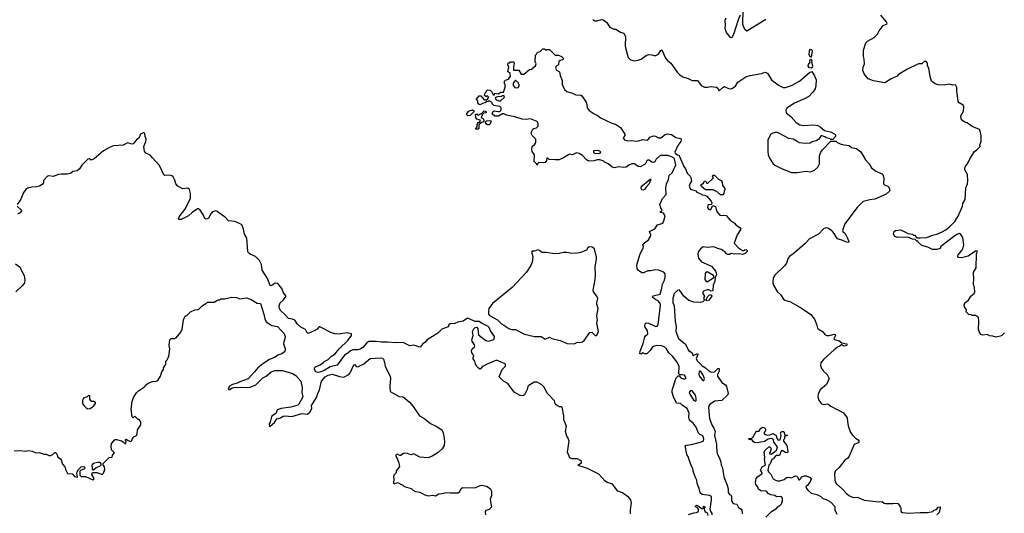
# Model space of a CAD drawing. Extents: x 2239831 to 2395310, y 665973 to 772585.
# Tile 59 of 144: x 2304790 to 2316714, y 683433 to 689411. Entities that reach past the tile are written whole.
import ezdxf

# ---------------------------------------------------------------- set-up
doc = ezdxf.new("R2010")
doc.units = 0

msp = doc.modelspace()

# ---------------------------------------------------------------- linework, layer by layer
at = {"layer": '0CON20XD'}
for points in [[(2313516, 689465), (2313491, 689409), (2313435, 689234), (2313415, 689197), (2313405, 689192), (2313397, 689197), (2313348, 689255), (2313332, 689305), (2313338, 689345), (2313332, 689405), (2313346, 689434)], [(2313826, 689414), (2313595, 689272), (2313572, 689292), (2313548, 689355), (2313552, 689535)], [(2316715, 685620), (2316683, 685587), (2316665, 685578), (2316615, 685568), (2316575, 685580), (2316535, 685582), (2316505, 685598), (2316455, 685592), (2316435, 685600), (2316412, 685622), (2316410, 685645), (2316402, 685655), (2316406, 685755), (2316400, 685805), (2316365, 685828), (2316325, 685830), (2316315, 685838), (2316285, 685842), (2316253, 685873), (2316257, 685897), (2316232, 685932), (2316227, 685955), (2316235, 685982), (2316282, 686015), (2316308, 686065), (2316347, 686095), (2316356, 686115), (2316354, 686165), (2316342, 686205), (2316346, 686285), (2316340, 686335), (2316342, 686355), (2316372, 686405), (2316378, 686575), (2316388, 686608), (2316375, 686612), (2316365, 686608), (2316275, 686548), (2316195, 686527), (2316161, 686531), (2316152, 686545), (2316153, 686565), (2316198, 686615), (2316215, 686650), (2316223, 686685), (2316213, 686775), (2316189, 686809), (2316172, 686822), (2316145, 686812), (2316115, 686792), (2315947, 686663), (2315935, 686642), (2315895, 686628), (2315845, 686628), (2315786, 686656), (2315715, 686678), (2315670, 686715), (2315665, 686730), (2315655, 686730), (2315635, 686750), (2315603, 686753), (2315545, 686778), (2315425, 686773), (2315390, 686785), (2315372, 686815), (2315380, 686845), (2315395, 686860), (2315455, 686868), (2315517, 686837), (2315545, 686820), (2315602, 686812), (2315615, 686800), (2315625, 686800), (2315655, 686770), (2315695, 686770), (2315775, 686772), (2315845, 686802), (2315895, 686812), (2315955, 686838), (2316005, 686868), (2316059, 686911), (2316113, 686967), (2316157, 687033), (2316208, 687155), (2316212, 687185), (2316240, 687235), (2316246, 687374), (2316270, 687425), (2316271, 687465), (2316268, 687535), (2316237, 687595), (2316237, 687615), (2316244, 687636), (2316270, 687665), (2316297, 687725), (2316353, 687815), (2316382, 687835), (2316420, 687875), (2316419, 687895), (2316433, 687935), (2316433, 688003), (2316427, 688047), (2316413, 688083), (2316325, 688118), (2316265, 688163), (2316235, 688170), (2316212, 688185), (2316192, 688212), (2316187, 688245), (2316220, 688305), (2316222, 688355), (2316214, 688375), (2316166, 688406), (2316155, 688422), (2316138, 688555), (2316140, 688590), (2316122, 688622), (2316085, 688620), (2316045, 688630), (2315985, 688619), (2315912, 688622), (2315878, 688635), (2315832, 688665), (2315814, 688724), (2315800, 688825), (2315784, 688854), (2315784, 688885), (2315765, 688910), (2315738, 688902), (2315715, 688878), (2315673, 688877), (2315532, 688808), (2315434, 688746), (2315415, 688728), (2315344, 688696), (2315265, 688647), (2315129, 688669), (2315066, 688696), (2315016, 688756), (2315000, 688795), (2315004, 688835), (2315019, 688875), (2315017, 688935), (2315009, 688965), (2315009, 689041), (2315035, 689130), (2315055, 689152), (2315136, 689194), (2315178, 689235), (2315198, 689275), (2315245, 689340), (2315295, 689360), (2315287, 689385), (2315219, 689465)], [(2311732, 689415), (2311755, 689398), (2311785, 689398), (2311835, 689412), (2311855, 689408), (2311895, 689382), (2311935, 689322), (2311985, 689298), (2312010, 689295), (2312065, 689262), (2312105, 689250), (2312127, 689205), (2312124, 689095), (2312131, 689055), (2312159, 688955), (2312185, 688926), (2312233, 688913), (2312280, 688920), (2312315, 688934), (2312375, 688976), (2312405, 688988), (2312445, 688986), (2312475, 688976), (2312495, 688979), (2312527, 688995), (2312555, 689040), (2312565, 689047), (2312610, 688945), (2312635, 688917), (2312676, 688886), (2312754, 688774), (2312785, 688742), (2312819, 688719), (2312885, 688700), (2312935, 688673), (2313000, 688675), (2313044, 688614), (2313085, 688593), (2313125, 688594), (2313155, 688601), (2313230, 688595), (2313244, 688584), (2313255, 688553), (2313265, 688554), (2313305, 688591), (2313325, 688601), (2313375, 688580), (2313395, 688576), (2313415, 688580), (2313459, 688605), (2313487, 688655), (2313585, 688719), (2313635, 688734), (2313772, 688758), (2313815, 688774), (2313845, 688764), (2313894, 688685), (2313914, 688665), (2313986, 688615), (2314035, 688591), (2314065, 688591), (2314135, 688613), (2314233, 688667), (2314355, 688773), (2314382, 688782), (2314415, 688732), (2314436, 688685), (2314433, 688615), (2314423, 688575), (2314397, 688535), (2314345, 688480), (2314295, 688451), (2314175, 688399), (2314081, 688339), (2314067, 688315), (2314073, 688285), (2314131, 688235), (2314194, 688165), (2314237, 688137), (2314285, 688128), (2314405, 688139), (2314455, 688131), (2314482, 688115), (2314535, 688068), (2314610, 688055), (2314660, 688025), (2314670, 688015), (2314670, 687995), (2314638, 687962), (2314615, 687960), (2314605, 687970), (2314555, 687980), (2314542, 687992), (2314495, 688010), (2314468, 687965), (2314435, 687944), (2314385, 687933), (2314363, 687917), (2314305, 687912), (2314235, 687922), (2314207, 687937), (2314155, 687963), (2314105, 687971), (2313985, 688039), (2313955, 688048), (2313911, 688039), (2313888, 688025), (2313852, 687955), (2313849, 687815), (2313855, 687775), (2313870, 687735), (2313916, 687665), (2313935, 687648), (2314022, 687605), (2314135, 687560), (2314205, 687559), (2314315, 687576), (2314365, 687570), (2314415, 687588), (2314456, 687624), (2314476, 687665), (2314477, 687763), (2314493, 687805), (2314514, 687836), (2314615, 687940), (2314675, 687940), (2314693, 687923), (2314725, 687908), (2314774, 687894), (2314835, 687887), (2314865, 687862), (2314925, 687850), (2314975, 687810), (2315034, 687714), (2315076, 687666), (2315107, 687617), (2315157, 687577), (2315233, 687545), (2315241, 687535), (2315254, 687494), (2315251, 687425), (2315266, 687406), (2315304, 687394), (2315315, 687382), (2315326, 687346), (2315324, 687335), (2315285, 687297), (2315145, 687236), (2315085, 687231), (2315005, 687209), (2314931, 687135), (2314782, 686938), (2314755, 686860), (2314757, 686845), (2314785, 686822), (2314810, 686775), (2314829, 686725), (2314826, 686714), (2314802, 686715), (2314758, 686738), (2314695, 686758), (2314643, 686837), (2314626, 686855), (2314585, 686881), (2314565, 686889), (2314545, 686886), (2314525, 686877), (2314465, 686814), (2314355, 686757), (2314301, 686699), (2314175, 686588), (2314111, 686545), (2314098, 686525), (2314075, 686461), (2314057, 686435), (2313934, 686316), (2313916, 686285), (2313912, 686225), (2313919, 686195), (2313965, 686118), (2314002, 686082), (2314038, 686028), (2314055, 686013), (2314124, 685994), (2314258, 685918), (2314370, 685840), (2314414, 685784), (2314439, 685725), (2314452, 685675), (2314470, 685660), (2314512, 685635), (2314544, 685594), (2314565, 685587), (2314595, 685588), (2314655, 685602), (2314665, 685599), (2314670, 685585), (2314650, 685545), (2314657, 685537), (2314715, 685521), (2314745, 685498), (2314802, 685485), (2314809, 685475), (2314803, 685465), (2314775, 685459), (2314757, 685465), (2314745, 685478), (2314723, 685457), (2314693, 685445), (2314652, 685415), (2314524, 685296), (2314493, 685257), (2314486, 685225), (2314499, 685189), (2314523, 685155), (2314567, 685115), (2314593, 685065), (2314560, 684995), (2314483, 684927), (2314460, 684875), (2314456, 684845), (2314466, 684805), (2314496, 684765), (2314525, 684753), (2314575, 684758), (2314611, 684731), (2314765, 684649), (2314809, 684589), (2314814, 684546), (2314824, 684494), (2314852, 684412), (2314878, 684375), (2314910, 684345), (2314945, 684324), (2314957, 684305), (2314945, 684288), (2314895, 684268), (2314834, 684125), (2314817, 684103), (2314781, 684075), (2314712, 683988), (2314665, 683944), (2314657, 683915), (2314663, 683835), (2314666, 683815), (2314679, 683795), (2314756, 683726), (2314805, 683671), (2314840, 683645), (2314885, 683626), (2314935, 683627), (2315015, 683592), (2315195, 683572), (2315235, 683578), (2315260, 683555), (2315275, 683550), (2315365, 683552), (2315375, 683558), (2315425, 683550), (2315450, 683525), (2315450, 683515), (2315460, 683505), (2315460, 683455), (2315481, 683441), (2315555, 683436), (2315696, 683444), (2315785, 683441), (2315850, 683455), (2315865, 683470), (2315896, 683484), (2315914, 683506), (2315935, 683510), (2315939, 683495), (2315923, 683445), (2315898, 683415)], [(2310338, 688405), (2310337, 688427), (2310320, 688445), (2310355, 688490), (2310375, 688490), (2310415, 688440), (2310445, 688440), (2310458, 688452), (2310468, 688478), (2310455, 688490), (2310445, 688480), (2310435, 688480), (2310420, 688495), (2310422, 688518), (2310438, 688532), (2310442, 688548), (2310455, 688560), (2310488, 688558), (2310508, 688538), (2310525, 688500), (2310538, 688502), (2310545, 688520), (2310585, 688512), (2310618, 688532), (2310650, 688535), (2310670, 688595), (2310668, 688625), (2310660, 688635), (2310660, 688665), (2310672, 688678), (2310708, 688692), (2310732, 688728), (2310728, 688758), (2310702, 688785), (2310712, 688835), (2310700, 688865), (2310705, 688890), (2310725, 688890), (2310735, 688900), (2310765, 688900), (2310780, 688885), (2310770, 688835), (2310772, 688802), (2310835, 688800), (2310862, 688752), (2310897, 688753), (2310965, 688810), (2310998, 688812), (2311000, 688825), (2311038, 688852), (2311043, 688875), (2311034, 688906), (2311035, 688980), (2311048, 688992), (2311061, 689019), (2311095, 689028), (2311125, 689060), (2311145, 689060), (2311165, 689040), (2311175, 689050), (2311205, 689050), (2311275, 688980), (2311315, 688982), (2311350, 688965), (2311370, 688945), (2311366, 688924), (2311335, 688918), (2311320, 688905), (2311316, 688864), (2311285, 688848), (2311280, 688825), (2311290, 688800), (2311328, 688778), (2311334, 688735), (2311358, 688675), (2311358, 688625), (2311387, 688567), (2311415, 688542), (2311483, 688523), (2311525, 688502), (2311585, 688496), (2311598, 688488), (2311651, 688411), (2311660, 688385), (2311664, 688344), (2311685, 688313), (2311745, 688272), (2311795, 688248), (2311825, 688222), (2311960, 688160), (2312005, 688148), (2312067, 688107), (2312120, 688025), (2312120, 688010), (2312100, 687975), (2312115, 687956), (2312155, 687946), (2312205, 687948), (2312255, 687941), (2312285, 687943), (2312335, 687959), (2312385, 687954), (2312404, 687965), (2312422, 687988), (2312465, 688004), (2312489, 687999), (2312525, 687979), (2312555, 687980), (2312608, 688022), (2312635, 688031), (2312685, 688022), (2312735, 687986), (2312795, 687971), (2312801, 687955), (2312795, 687935), (2312761, 687889), (2312723, 687805), (2312726, 687795), (2312755, 687775), (2312776, 687765), (2312782, 687755), (2312831, 687635), (2312852, 687605), (2312875, 687554), (2312911, 687515), (2312919, 687499), (2312924, 687455), (2312904, 687425), (2312899, 687395), (2312915, 687357), (2312977, 687337), (2312992, 687322), (2313045, 687300), (2313055, 687290), (2313087, 687287), (2313110, 687275), (2313162, 687215), (2313172, 687195), (2313168, 687172), (2313135, 687168), (2313125, 687160), (2313118, 687135), (2313130, 687115), (2313155, 687110), (2313185, 687160), (2313218, 687148), (2313228, 687098), (2313240, 687075), (2313270, 687045), (2313285, 687038), (2313315, 687043), (2313345, 687038), (2313395, 686984), (2313443, 686953), (2313465, 686922), (2313510, 686895), (2313522, 686875), (2313480, 686805), (2313442, 686705), (2313495, 686647), (2313545, 686617), (2313562, 686618), (2313575, 686628), (2313590, 686625), (2313600, 686615), (2313598, 686605), (2313575, 686578), (2313545, 686567), (2313505, 686574), (2313445, 686570), (2313405, 686578), (2313385, 686568), (2313365, 686567), (2313348, 686575), (2313329, 686599), (2313285, 686630), (2313245, 686642), (2313195, 686662), (2313115, 686651), (2313065, 686661), (2313035, 686636), (2313011, 686605), (2313002, 686575), (2313010, 686525), (2313047, 686477), (2313168, 686425), (2313215, 686366), (2313224, 686345), (2313229, 686321), (2313212, 686288), (2313209, 686245), (2313189, 686195), (2313185, 686130), (2313165, 686122), (2313135, 686138), (2313115, 686140), (2313070, 686125), (2313062, 686115), (2313062, 686095), (2313082, 686065), (2313073, 686035), (2313082, 686015), (2313063, 685995), (2313035, 685987), (2312955, 685992), (2312895, 686012), (2312831, 686061), (2312785, 686133), (2312775, 686138), (2312755, 686133), (2312717, 686095), (2312699, 686035), (2312700, 685985), (2312714, 685944), (2312722, 685822), (2312729, 685755), (2312742, 685695), (2312734, 685635), (2312770, 685550), (2312852, 685482), (2312890, 685405), (2312929, 685379), (2312944, 685344), (2312998, 685368), (2313002, 685355), (2312984, 685305), (2312999, 685275), (2313055, 685219), (2313095, 685197), (2313139, 685155), (2313165, 685144), (2313203, 685147), (2313245, 685186), (2313262, 685185), (2313262, 685155), (2313242, 685115), (2313241, 685095), (2313295, 685016), (2313338, 684988), (2313350, 684970), (2313368, 684885), (2313362, 684865), (2313295, 684799), (2313205, 684790), (2313143, 684745), (2313133, 684717), (2313135, 684665), (2313143, 684583), (2313170, 684505), (2313195, 684465), (2313211, 684425), (2313205, 684375), (2313230, 684270), (2313229, 684225), (2313238, 684155), (2313261, 684111), (2313280, 684055), (2313285, 684015), (2313301, 683985), (2313319, 683875), (2313359, 683775), (2313371, 683731), (2313369, 683685), (2313385, 683660), (2313400, 683655), (2313412, 683635), (2313410, 683585), (2313431, 683551), (2313475, 683542), (2313493, 683503), (2313535, 683478), (2313538, 683425)], [(2314375, 688957), (2314365, 688957), (2314350, 688985), (2314353, 689035), (2314365, 689054), (2314380, 689050), (2314387, 689035), (2314375, 688957)], [(2314375, 688826), (2314355, 688828), (2314338, 688848), (2314341, 688869), (2314361, 688895), (2314358, 688915), (2314365, 688932), (2314375, 688932), (2314382, 688915), (2314378, 688895), (2314392, 688855), (2314385, 688834), (2314375, 688826)], [(2310805, 688588), (2310825, 688592), (2310840, 688605), (2310840, 688625), (2310830, 688635), (2310830, 688645), (2310795, 688680), (2310768, 688642), (2310768, 688615), (2310785, 688592), (2310805, 688588)], [(2310605, 688420), (2310660, 688475), (2310658, 688488), (2310635, 688490), (2310625, 688480), (2310575, 688478), (2310552, 688468), (2310550, 688455), (2310562, 688442), (2310595, 688430), (2310605, 688420)], [(2313176, 683415), (2313174, 683434), (2313160, 683455), (2313153, 683485), (2313169, 683595), (2313166, 683635), (2313145, 683650), (2313055, 683661), (2313031, 683681), (2313020, 683735), (2312994, 683795), (2312991, 683835), (2312969, 683875), (2312947, 683945), (2312943, 683975), (2312925, 684006), (2312895, 684092), (2312890, 684115), (2312871, 684145), (2312850, 684250), (2312863, 684257), (2312924, 684266), (2313045, 684297), (2313069, 684311), (2313077, 684335), (2313062, 684372), (2313025, 684389), (2313009, 684405), (2312984, 684475), (2312944, 684525), (2312903, 684563), (2312894, 684594), (2312897, 684645), (2312874, 684704), (2312815, 684740), (2312794, 684764), (2312745, 684766), (2312706, 684845), (2312691, 684895), (2312690, 684925), (2312738, 685075), (2312765, 685100), (2312778, 685098), (2312798, 685075), (2312825, 685060), (2312847, 685063), (2312860, 685075), (2312840, 685105), (2312805, 685112), (2312785, 685110), (2312773, 685123), (2312775, 685215), (2312749, 685269), (2312695, 685338), (2312653, 685375), (2312624, 685425), (2312604, 685445), (2312565, 685463), (2312505, 685467), (2312467, 685453), (2312449, 685441), (2312425, 685403), (2312385, 685364), (2312360, 685365), (2312335, 685378), (2312315, 685360), (2312302, 685365), (2312303, 685395), (2312342, 685488), (2312361, 685569), (2312368, 685582), (2312398, 685605), (2312391, 685645), (2312361, 685695), (2312364, 685726), (2312375, 685739), (2312405, 685738), (2312495, 685696), (2312509, 685701), (2312520, 685715), (2312549, 685955), (2312546, 685974), (2312525, 686004), (2312482, 686025), (2312448, 686055), (2312463, 686067), (2312545, 686089), (2312568, 686158), (2312574, 686207), (2312598, 686255), (2312608, 686295), (2312606, 686335), (2312591, 686355), (2312525, 686378), (2312485, 686381), (2312435, 686370), (2312395, 686371), (2312346, 686344), (2312325, 686345), (2312285, 686375), (2312268, 686395), (2312264, 686444), (2312306, 686575), (2312342, 686645), (2312344, 686665), (2312336, 686685), (2312340, 686695), (2312405, 686746), (2312429, 686785), (2312433, 686805), (2312418, 686845), (2312483, 686877), (2312513, 686925), (2312567, 686943), (2312581, 686955), (2312591, 686975), (2312606, 687036), (2312585, 687070), (2312550, 687075), (2312552, 687088), (2312570, 687095), (2312553, 687133), (2312544, 687175), (2312576, 687245), (2312617, 687295), (2312614, 687376), (2312624, 687425), (2312649, 687475), (2312657, 687525), (2312693, 687555), (2312737, 687655), (2312718, 687728), (2312702, 687742), (2312645, 687767), (2312545, 687768), (2312497, 687723), (2312480, 687690), (2312465, 687682), (2312445, 687686), (2312415, 687709), (2312395, 687710), (2312385, 687702), (2312365, 687661), (2312305, 687631), (2312281, 687632), (2312235, 687664), (2312205, 687666), (2312165, 687651), (2312134, 687626), (2312107, 687623), (2312045, 687630), (2311995, 687616), (2311965, 687624), (2311915, 687664), (2311872, 687685), (2311854, 687704), (2311816, 687716), (2311784, 687716), (2311745, 687700), (2311695, 687697), (2311675, 687701), (2311655, 687714), (2311605, 687767), (2311565, 687791), (2311535, 687797), (2311515, 687792), (2311485, 687774), (2311445, 687782), (2311438, 687775), (2311375, 687737), (2311324, 687716), (2311275, 687714), (2311205, 687720), (2311193, 687723), (2311175, 687740), (2311168, 687705), (2311155, 687682), (2311135, 687677), (2311078, 687682), (2311060, 687665), (2311055, 687650), (2311050, 687665), (2311020, 687695), (2311023, 687773), (2310997, 687815), (2310992, 687838), (2310998, 687875), (2311028, 687902), (2311040, 687925), (2311042, 687965), (2310995, 688008), (2310986, 688035), (2310989, 688055), (2311005, 688086), (2311018, 688095), (2311048, 688102), (2311069, 688121), (2311070, 688155), (2311058, 688178), (2310975, 688211), (2310925, 688201), (2310875, 688206), (2310786, 688236), (2310685, 688256), (2310655, 688272), (2310638, 688272), (2310589, 688241), (2310544, 688244), (2310513, 688273), (2310520, 688295), (2310535, 688308), (2310585, 688298), (2310605, 688300), (2310618, 688312), (2310622, 688325), (2310622, 688342), (2310605, 688360), (2310533, 688373), (2310512, 688392), (2310510, 688405), (2310498, 688418), (2310475, 688428), (2310465, 688420), (2310442, 688418), (2310427, 688403), (2310393, 688397), (2310365, 688382), (2310342, 688392), (2310338, 688405)], [(2310218, 688248), (2310200, 688265), (2310227, 688303), (2310275, 688320), (2310288, 688308), (2310290, 688295), (2310245, 688252), (2310218, 688248)], [(2310335, 688080), (2310310, 688085), (2310330, 688115), (2310330, 688145), (2310338, 688152), (2310340, 688165), (2310358, 688172), (2310368, 688182), (2310370, 688195), (2310325, 688208), (2310313, 688225), (2310310, 688265), (2310325, 688270), (2310335, 688260), (2310355, 688260), (2310365, 688270), (2310378, 688272), (2310413, 688307), (2310435, 688300), (2310440, 688295), (2310438, 688282), (2310412, 688278), (2310392, 688258), (2310390, 688245), (2310380, 688235), (2310382, 688222), (2310395, 688220), (2310408, 688208), (2310410, 688185), (2310398, 688172), (2310382, 688168), (2310352, 688138), (2310350, 688095), (2310335, 688080)], [(2310475, 688138), (2310455, 688138), (2310442, 688145), (2310430, 688165), (2310430, 688175), (2310442, 688188), (2310485, 688192), (2310500, 688185), (2310489, 688151), (2310475, 688138)], [(2312187, 683425), (2312186, 683475), (2312200, 683565), (2312193, 683595), (2312167, 683625), (2312091, 683681), (2312035, 683700), (2311968, 683788), (2311905, 683808), (2311875, 683825), (2311805, 683907), (2311666, 683976), (2311555, 684012), (2311560, 684025), (2311594, 684046), (2311592, 684062), (2311575, 684076), (2311545, 684091), (2311475, 684093), (2311452, 684105), (2311424, 684175), (2311446, 684305), (2311431, 684345), (2311416, 684366), (2311400, 684425), (2311410, 684490), (2311381, 684565), (2311379, 684615), (2311358, 684718), (2311353, 684723), (2311325, 684724), (2311285, 684746), (2311273, 684765), (2311265, 684796), (2311181, 684885), (2311139, 684965), (2311115, 684991), (2311055, 685022), (2311020, 685020), (2310957, 684983), (2310945, 684968), (2310936, 684934), (2310903, 684867), (2310885, 684856), (2310851, 684861), (2310780, 684900), (2310700, 685005), (2310650, 685035), (2310598, 685085), (2310634, 685176), (2310672, 685215), (2310673, 685235), (2310668, 685245), (2310565, 685289), (2310451, 685239), (2310395, 685213), (2310365, 685180), (2310345, 685192), (2310322, 685215), (2310308, 685245), (2310303, 685275), (2310283, 685305), (2310281, 685319), (2310290, 685345), (2310267, 685377), (2310261, 685405), (2310269, 685425), (2310301, 685455), (2310296, 685475), (2310268, 685518), (2310266, 685535), (2310280, 685585), (2310275, 685635), (2310291, 685669), (2310305, 685683), (2310325, 685687), (2310340, 685670), (2310345, 685593), (2310436, 685526), (2310465, 685519), (2310525, 685534), (2310537, 685545), (2310539, 685575), (2310492, 685642), (2310477, 685685), (2310465, 685697), (2310384, 685734), (2310356, 685756), (2310305, 685757), (2310215, 685796), (2310159, 685761), (2310095, 685747), (2310059, 685731), (2310002, 685728), (2309988, 685715), (2309977, 685693), (2309902, 685665), (2309854, 685616), (2309725, 685536), (2309701, 685505), (2309669, 685481), (2309645, 685450), (2309635, 685447), (2309565, 685469), (2309513, 685463), (2309435, 685500), (2309345, 685496), (2309245, 685506), (2309166, 685506), (2309105, 685515), (2309018, 685512), (2308994, 685496), (2308945, 685441), (2308915, 685422), (2308885, 685413), (2308823, 685415), (2308795, 685402), (2308765, 685372), (2308725, 685349), (2308635, 685228), (2308551, 685209), (2308485, 685168), (2308425, 685142), (2308405, 685137), (2308377, 685147), (2308359, 685175), (2308362, 685195), (2308374, 685206), (2308429, 685231), (2308485, 685275), (2308525, 685295), (2308565, 685335), (2308608, 685362), (2308658, 685425), (2308763, 685525), (2308807, 685585), (2308808, 685605), (2308755, 685618), (2308655, 685602), (2308605, 685607), (2308565, 685620), (2308425, 685692), (2308415, 685690), (2308391, 685665), (2308355, 685642), (2308285, 685609), (2308270, 685620), (2308251, 685661), (2308195, 685686), (2308155, 685725), (2308122, 685772), (2308095, 685785), (2308045, 685793), (2307999, 685839), (2307950, 685890), (2307934, 685924), (2307934, 685945), (2307945, 685982), (2307985, 686020), (2308017, 686065), (2307984, 686104), (2307964, 686155), (2307915, 686215), (2307885, 686222), (2307845, 686192), (2307835, 686189), (2307825, 686194), (2307793, 686275), (2307728, 686378), (2307720, 686445), (2307693, 686495), (2307645, 686545), (2307580, 686570), (2307559, 686589), (2307553, 686605), (2307539, 686765), (2307512, 686815), (2307500, 686875), (2307480, 686925), (2307453, 686945), (2307395, 686967), (2307317, 686977), (2307285, 687011), (2307180, 687090), (2307165, 687095), (2307125, 687085), (2307102, 687055), (2307078, 687002), (2307046, 686997), (2307031, 687005), (2307017, 687045), (2306975, 687106), (2306955, 687120), (2306945, 687120), (2306877, 687075), (2306834, 687036), (2306745, 686992), (2306721, 686991), (2306715, 687005), (2306722, 687025), (2306789, 687111), (2306857, 687245), (2306860, 687305), (2306845, 687354), (2306825, 687370), (2306765, 687364), (2306704, 687395), (2306682, 687422), (2306669, 687469), (2306647, 687507), (2306631, 687521), (2306605, 687529), (2306546, 687526), (2306535, 687534), (2306485, 687644), (2306399, 687739), (2306369, 687769), (2306316, 687795), (2306301, 687821), (2306295, 687875), (2306318, 687935), (2306321, 687965), (2306309, 687995), (2306306, 688035), (2306295, 688044), (2306285, 688042), (2306254, 688025), (2306232, 687978), (2306204, 687957), (2306165, 687906), (2306154, 687904), (2306095, 687920), (2306045, 687892), (2305925, 687882), (2305885, 687868), (2305805, 687822), (2305692, 687725), (2305655, 687710), (2305635, 687726), (2305615, 687724), (2305541, 687649), (2305515, 687604), (2305485, 687581), (2305435, 687571), (2305405, 687550), (2305365, 687539), (2305295, 687541), (2305260, 687535), (2305195, 687511), (2305145, 687521), (2305125, 687518), (2305080, 687465), (2305080, 687435), (2305063, 687417), (2305030, 687395), (2304997, 687387), (2304937, 687383), (2304885, 687370), (2304864, 687356), (2304835, 687318), (2304804, 687236), (2304758, 687172)], [(2311815, 687791), (2311828, 687805), (2311815, 687820), (2311793, 687827), (2311740, 687825), (2311740, 687805), (2311753, 687793), (2311815, 687791)], [(2313305, 687290), (2313275, 687290), (2313235, 687328), (2313189, 687349), (2313095, 687350), (2313045, 687390), (2313038, 687412), (2313069, 687431), (2313085, 687458), (2313100, 687455), (2313105, 687440), (2313115, 687430), (2313125, 687430), (2313188, 687492), (2313190, 687505), (2313180, 687515), (2313182, 687528), (2313205, 687528), (2313252, 687482), (2313283, 687463), (2313297, 687445), (2313302, 687405), (2313330, 687365), (2313330, 687345), (2313323, 687337), (2313318, 687305), (2313305, 687290)], [(2312335, 687347), (2312325, 687350), (2312317, 687365), (2312318, 687385), (2312332, 687405), (2312425, 687482), (2312435, 687480), (2312415, 687424), (2312371, 687379), (2312355, 687354), (2312335, 687347)], [(2304761, 687151), (2304810, 687105), (2304810, 687095), (2304795, 687072), (2304765, 687057)], [(2311505, 685484), (2311545, 685504), (2311565, 685500), (2311605, 685508), (2311625, 685525), (2311695, 685623), (2311720, 685625), (2311765, 685584), (2311782, 685598), (2311800, 685635), (2311778, 685735), (2311788, 685778), (2311780, 685825), (2311794, 685915), (2311779, 685965), (2311779, 685985), (2311793, 686035), (2311781, 686065), (2311738, 686115), (2311734, 686135), (2311758, 686265), (2311763, 686325), (2311760, 686415), (2311776, 686516), (2311776, 686536), (2311749, 686635), (2311722, 686655), (2311688, 686662), (2311671, 686649), (2311655, 686622), (2311585, 686592), (2311545, 686582), (2311475, 686580), (2311415, 686593), (2311375, 686592), (2311325, 686578), (2311265, 686577), (2311165, 686591), (2311135, 686590), (2311115, 686592), (2311085, 686616), (2311065, 686624), (2311025, 686608), (2310994, 686606), (2310992, 686585), (2311006, 686545), (2310995, 686475), (2310980, 686435), (2310927, 686353), (2310755, 686166), (2310515, 685975), (2310473, 685915), (2310466, 685874), (2310467, 685845), (2310478, 685828), (2310575, 685777), (2310626, 685726), (2310655, 685713), (2310712, 685672), (2310745, 685659), (2310795, 685659), (2310902, 685602), (2311024, 685576), (2311105, 685574), (2311155, 685544), (2311208, 685568), (2311235, 685551), (2311335, 685526), (2311420, 685490), (2311505, 685484)], [(2304741, 686455), (2304794, 686415), (2304804, 686384), (2304846, 686314), (2304852, 686255), (2304848, 686225), (2304829, 686195), (2304745, 686116)], [(2313102, 686242), (2313125, 686242), (2313200, 686295), (2313192, 686315), (2313115, 686356), (2313095, 686346), (2313091, 686335), (2313086, 686265), (2313102, 686242)], [(2304725, 684189), (2304804, 684194), (2304855, 684187), (2304895, 684192), (2304940, 684185), (2304985, 684167), (2305025, 684170), (2305085, 684150), (2305109, 684149), (2305145, 684132), (2305165, 684132), (2305190, 684145), (2305215, 684170), (2305225, 684170), (2305238, 684155), (2305250, 684115), (2305284, 684094), (2305292, 684082), (2305310, 684030), (2305338, 683995), (2305348, 683955), (2305370, 683915), (2305425, 683910), (2305455, 683880), (2305485, 683870), (2305490, 683875), (2305483, 683915), (2305488, 683935), (2305502, 683965), (2305535, 683998), (2305565, 684002), (2305577, 683987), (2305575, 683970), (2305528, 683952), (2305518, 683942), (2305520, 683895), (2305535, 683880), (2305587, 683877), (2305675, 683840), (2305688, 683845), (2305690, 683855), (2305663, 683903), (2305672, 683928), (2305725, 683928), (2305787, 683903), (2305805, 683920), (2305822, 683965), (2305818, 683995), (2305800, 684015), (2305802, 684038), (2305875, 684110), (2305908, 684112), (2305912, 684138), (2305940, 684165), (2305903, 684203), (2305898, 684245), (2305902, 684275), (2305935, 684320), (2305945, 684328), (2305963, 684327), (2306025, 684310), (2306045, 684300), (2306065, 684280), (2306075, 684280), (2306080, 684305), (2306070, 684315), (2306072, 684328), (2306085, 684330), (2306103, 684313), (2306138, 684302), (2306150, 684315), (2306155, 684340), (2306172, 684358), (2306203, 684377), (2306213, 684395), (2306217, 684445), (2306258, 684505), (2306258, 684535), (2306250, 684555), (2306235, 684570), (2306225, 684570), (2306185, 684610), (2306165, 684590), (2306153, 684603), (2306139, 684695), (2306154, 684786), (2306169, 684835), (2306205, 684892), (2306228, 684915), (2306290, 684955), (2306310, 684975), (2306314, 684986), (2306345, 685010), (2306372, 685018), (2306395, 685030), (2306445, 685032), (2306465, 685040), (2306497, 685093), (2306512, 685145), (2306530, 685175), (2306533, 685197), (2306560, 685235), (2306560, 685275), (2306580, 685295), (2306580, 685305), (2306597, 685333), (2306608, 685425), (2306602, 685465), (2306610, 685535), (2306625, 685550), (2306665, 685550), (2306685, 685560), (2306742, 685628), (2306756, 685665), (2306773, 685775), (2306795, 685820), (2306805, 685830), (2306815, 685830), (2306860, 685875), (2306913, 685897), (2306957, 685903), (2307000, 685945), (2307035, 685970), (2307045, 685970), (2307065, 685990), (2307145, 685990), (2307178, 686012), (2307195, 686020), (2307215, 686020), (2307225, 686030), (2307275, 686032), (2307355, 686050), (2307415, 686048), (2307455, 686032), (2307535, 686042), (2307595, 686022), (2307665, 685977), (2307706, 685976), (2307745, 685846), (2307757, 685787), (2307774, 685754), (2307845, 685708), (2307912, 685695), (2307958, 685648), (2307990, 685615), (2308003, 685575), (2308002, 685545), (2307989, 685511), (2307986, 685486), (2308010, 685415), (2307994, 685385), (2307965, 685365), (2307915, 685350), (2307885, 685324), (2307815, 685294), (2307735, 685244), (2307673, 685195), (2307635, 685146), (2307555, 685063), (2307455, 685026), (2307425, 685009), (2307367, 684995), (2307329, 684975), (2307316, 684946), (2307324, 684934), (2307335, 684932), (2307365, 684951), (2307384, 684956), (2307465, 684962), (2307545, 684956), (2307580, 684960), (2307650, 684990), (2307734, 685075), (2307776, 685094), (2307834, 685146), (2307879, 685161), (2307972, 685162), (2308094, 685125), (2308133, 685103), (2308194, 685035), (2308212, 684955), (2308208, 684898), (2308219, 684845), (2308171, 684755), (2308157, 684743), (2308075, 684719), (2307957, 684703), (2307908, 684685), (2307894, 684646), (2307845, 684608), (2307834, 684586), (2307824, 684536), (2307811, 684515), (2307814, 684484), (2307825, 684488), (2307875, 684535), (2307905, 684576), (2307949, 684591), (2307979, 684611), (2308005, 684615), (2308085, 684605), (2308205, 684641), (2308275, 684633), (2308303, 684657), (2308321, 684685), (2308327, 684705), (2308325, 684738), (2308385, 684835), (2308400, 684885), (2308422, 684928), (2308446, 685035), (2308491, 685085), (2308525, 685105), (2308575, 685120), (2308662, 685092), (2308715, 685084), (2308774, 685116), (2308794, 685136), (2308835, 685232), (2308850, 685235), (2308863, 685213), (2308875, 685208), (2308895, 685210), (2308956, 685244), (2309035, 685308), (2309155, 685317), (2309182, 685312), (2309195, 685300), (2309209, 685259), (2309215, 685210), (2309276, 685095), (2309281, 685065), (2309271, 684975), (2309275, 684910), (2309385, 684848), (2309425, 684842), (2309451, 684831), (2309510, 684780), (2309555, 684728), (2309633, 684613), (2309685, 684586), (2309765, 684521), (2309835, 684490), (2309903, 684443), (2309919, 684409), (2309931, 684345), (2309936, 684295), (2309931, 684255), (2309907, 684215), (2309859, 684171), (2309785, 684124), (2309735, 684104), (2309634, 684114), (2309565, 684153), (2309525, 684142), (2309485, 684158), (2309448, 684162), (2309430, 684155), (2309405, 684132), (2309395, 684132), (2309365, 684150), (2309354, 684146), (2309344, 684136), (2309344, 684125), (2309363, 684095), (2309383, 684045), (2309390, 683995), (2309360, 683965), (2309350, 683945), (2309350, 683925), (2309322, 683895), (2309318, 683875), (2309322, 683845), (2309318, 683798), (2309325, 683792), (2309365, 683808), (2309430, 683775), (2309448, 683758), (2309530, 683735), (2309547, 683717), (2309585, 683697), (2309635, 683690), (2309698, 683655), (2309735, 683646), (2309795, 683653), (2309827, 683643), (2309865, 683669), (2309908, 683672), (2309955, 683687), (2310005, 683680), (2310099, 683681), (2310121, 683699), (2310138, 683735), (2310155, 683746), (2310285, 683741), (2310315, 683746), (2310365, 683770), (2310385, 683773), (2310445, 683762), (2310488, 683735), (2310503, 683703), (2310502, 683645), (2310488, 683605), (2310503, 683507), (2310475, 683480), (2310435, 683468), (2310428, 683455), (2310430, 683415)], [(2313115, 686008), (2313100, 686015), (2313122, 686058), (2313140, 686075), (2313165, 686082), (2313172, 686065), (2313135, 686014), (2313115, 686008)], [(2313075, 685040), (2313082, 685065), (2313061, 685115), (2313045, 685138), (2313025, 685153), (2313018, 685152), (2313015, 685120), (2313024, 685095), (2313055, 685050), (2313065, 685040), (2313075, 685040)], [(2312975, 684790), (2312982, 684798), (2312983, 684825), (2312974, 684865), (2312935, 684917), (2312915, 684922), (2312899, 684895), (2312905, 684878), (2312955, 684798), (2312975, 684790)], [(2305615, 684700), (2305645, 684702), (2305686, 684734), (2305710, 684765), (2305710, 684775), (2305687, 684787), (2305665, 684788), (2305650, 684795), (2305640, 684815), (2305640, 684855), (2305625, 684860), (2305607, 684843), (2305564, 684826), (2305552, 684805), (2305552, 684765), (2305565, 684740), (2305595, 684710), (2305615, 684700)], [(2313825, 683388), (2313896, 683454), (2313955, 683491), (2313974, 683516), (2313998, 683532), (2314015, 683548), (2314029, 683585), (2314026, 683615), (2314015, 683632), (2314005, 683637), (2313953, 683633), (2313935, 683648), (2313885, 683658), (2313853, 683673), (2313836, 683696), (2313816, 683706), (2313775, 683702), (2313752, 683712), (2313737, 683725), (2313728, 683755), (2313704, 683784), (2313700, 683805), (2313710, 683855), (2313724, 683876), (2313780, 683915), (2313780, 683925), (2313762, 683955), (2313782, 683995), (2313822, 684018), (2313808, 684085), (2313812, 684115), (2313806, 684175), (2313814, 684195), (2313862, 684238), (2313878, 684238), (2313890, 684215), (2313870, 684155), (2313895, 684150), (2313955, 684198), (2313967, 684237), (2313924, 684294), (2313920, 684325), (2313895, 684338), (2313855, 684332), (2313809, 684301), (2313745, 684289), (2313698, 684288), (2313675, 684300), (2313658, 684328), (2313625, 684322), (2313620, 684335), (2313625, 684340), (2313658, 684342), (2313672, 684358), (2313707, 684423), (2313715, 684430), (2313745, 684428), (2313758, 684455), (2313785, 684477), (2313805, 684472), (2313820, 684455), (2313820, 684435), (2313802, 684405), (2313811, 684391), (2313845, 684380), (2313876, 684384), (2313915, 684400), (2313950, 684375), (2313958, 684338), (2313975, 684320), (2314000, 684325), (2314012, 684375), (2314002, 684408), (2314018, 684422), (2314042, 684422), (2314055, 684380), (2314085, 684380), (2314090, 684375), (2314062, 684368), (2314052, 684358), (2314050, 684335), (2314040, 684325), (2314040, 684305), (2314080, 684255), (2314092, 684185), (2314090, 684165), (2314065, 684170), (2314025, 684192), (2314012, 684185), (2313990, 684135), (2313955, 684132), (2313937, 684123), (2313916, 684094), (2313900, 684085), (2313877, 684033), (2313863, 684017), (2313852, 683955), (2313857, 683935), (2313885, 683908), (2313915, 683852), (2313943, 683833), (2313965, 683828), (2313995, 683828), (2314047, 683843), (2314075, 683868), (2314105, 683870), (2314135, 683862), (2314185, 683887), (2314200, 683885), (2314210, 683875), (2314225, 683840), (2314235, 683840), (2314250, 683855), (2314257, 683873), (2314294, 683886), (2314315, 683888), (2314363, 683865), (2314373, 683845), (2314368, 683825), (2314336, 683774), (2314312, 683755), (2314318, 683735), (2314333, 683715), (2314375, 683677), (2314445, 683662), (2314492, 683635), (2314515, 683612), (2314555, 683600), (2314615, 683567), (2314661, 683515), (2314662, 683475), (2314686, 683424)], [(2305685, 683960), (2305715, 683990), (2305760, 684005), (2305778, 684022), (2305778, 684038), (2305755, 684048), (2305735, 684048), (2305680, 684035), (2305662, 684015), (2305668, 683968), (2305675, 683960), (2305685, 683960)], [(2312891, 683419), (2312955, 683440), (2312985, 683443), (2313008, 683455), (2313012, 683465), (2313010, 683485), (2312999, 683499), (2312972, 683515), (2312985, 683530), (2313017, 683517), (2313045, 683490), (2313068, 683492), (2313070, 683515), (2313078, 683518), (2313090, 683505), (2313080, 683495), (2313082, 683465), (2313095, 683448), (2313115, 683440), (2313122, 683405)]]:
    msp.add_lwpolyline(points, dxfattribs=at)

doc.saveas('drawing.dxf')
